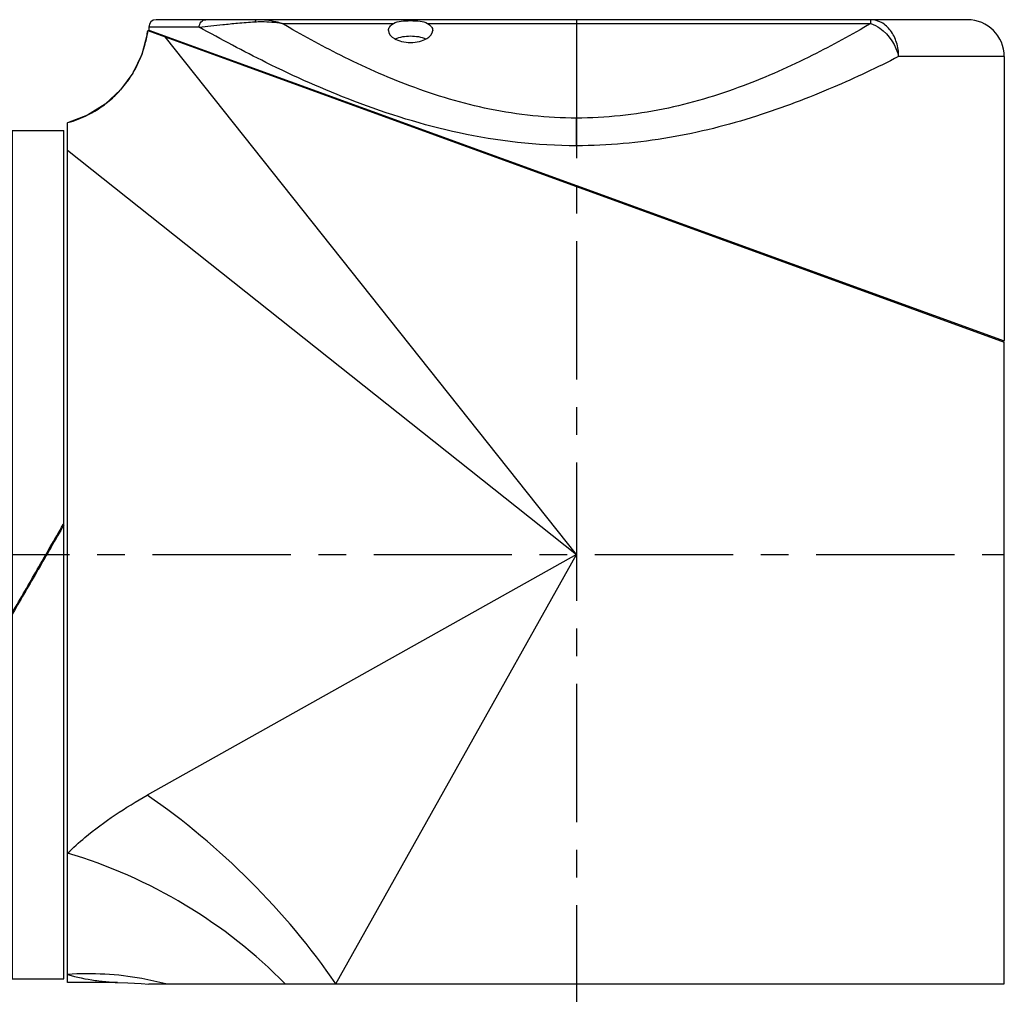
# Model space of a CAD drawing. Header units: millimetres. Extents: x 12 to 2508, y 25 to 1770.
# Tile 11 of 54: x 1515 to 1648, y 488 to 620. Entities that reach past the tile are written whole.
import ezdxf

# ---------------------------------------------------------------- set-up
doc = ezdxf.new("R2010")
doc.units = ezdxf.units.MM
doc.linetypes.add('CENTER', pattern=[0.6, 0.375, -0.075, 0.075, -0.075])
for name, color, linetype in [('COVER_M_PBL32', 7, 'Continuous'), ('HOLDER_M_PBL27', 7, 'Continuous'), ('MODULE_M_ABL26', 7, 'Continuous'), ('new_view_6_VBL0', 7, 'Continuous'), ('RING_M_PBL29', 7, 'Continuous')]:
    doc.layers.add(name, color=color, linetype=linetype)

# ---------------------------------------------------------------- blocks, each defined once
blk = doc.blocks.new('HOLDER_M_PBL27', base_point=(2224.52, 814.02))
at = {"layer": 'HOLDER_M_PBL27', "color": 7}
for p, q in [((2171.89, 878.64), (2288.02, 836.4)), ((2161.02, 749.6), (2161.02, 866.14)), ((2288.02, 749.4), (2288.02, 836.4)), ((2167.76, 749.6), (2161.02, 749.6)), ((2172.04, 749.4), (2288.02, 749.4))]:
    blk.add_line(p, q, dxfattribs=at)
at = {"layer": 'HOLDER_M_PBL27', "color": 2}
for p, q in [((2230.02, 807.6), (2174.25, 877.78)), ((2161.02, 862.42), (2230.02, 807.6)), ((2230.02, 807.6), (2171.82, 774.98)), ((2197.4, 749.4), (2230.02, 807.6))]:
    blk.add_line(p, q, dxfattribs=at)
at = {"layer": 'HOLDER_M_PBL27', "color": 7}
for points in [[(2171.89, 878.64), (2171.81, 878.12), (2171.09, 875.4), (2169.86, 872.85), (2168.18, 870.58), (2166.11, 868.67), (2163.71, 867.17), (2161.02, 866.14)], [(2167.76, 749.6), (2169.2, 749.57), (2171.01, 749.48), (2172.04, 749.39)]]:
    blk.add_lwpolyline(points, dxfattribs=at)
at = {"layer": 'HOLDER_M_PBL27', "color": 2}
for centre, radius, start, end in [((2157, 880.6), 15.02, 345.4846, 352.5081), ((2157.01, 880.6), 15, 340.5411, 345.4889), ((2157.01, 880.6), 15, 334.8519, 340.5335), ((2157.02, 880.6), 15, 329.6609, 334.8517), ((2157, 880.61), 15.03, 323.7221, 329.6549), ((2157, 880.61), 15.02, 312.1857, 318.7315), ((2157.02, 880.59), 14.99, 318.74, 323.7226), ((2157.02, 880.6), 15, 307.7356, 312.1862), ((2157.01, 880.61), 15.02, 299.9503, 307.7276), ((2157, 880.64), 15.04, 285.6821, 296.6662), ((2157.03, 880.57), 14.97, 296.6779, 299.9475), ((2157.04, 880.51), 14.91, 285.4656, 285.6672)]:
    blk.add_arc(centre, radius, start, end, dxfattribs=at)
for points, knots in [([(2161.02, 767.13), (2161.77, 767.87), (2165.09, 770.85), (2168.85, 773.32), (2171.82, 774.98)], [0, 0, 0, 0, 0.236441, 1, 1, 1, 1]), ([(2197.4, 749.4), (2193.99, 754.39), (2186.12, 763.7), (2176.82, 771.56), (2171.82, 774.98)], [0, 0, 0, 0, 0.499996, 1, 1, 1, 1]), ([(2190.51, 749.4), (2186.5, 753.53), (2177.27, 760.73), (2166.59, 765.5), (2161.02, 767.13)], [0, 0, 0, 0, 0.498053, 1, 1, 1, 1]), ([(2174.32, 749.4), (2173.25, 749.69), (2168.89, 750.67), (2164.37, 750.92), (2161.02, 750.69)], [0, 0, 0, 0, 0.248874, 1, 1, 1, 1]), ([(2161.02, 750.69), (2162.24, 750.31), (2164.12, 749.94), (2166.39, 749.7), (2167.38, 749.61), (2167.75, 749.6)], [0, 0, 0, 0, 0.560649, 0.837663, 1, 1, 1, 1])]:
    blk.add_open_spline(points, degree=3, knots=knots, dxfattribs=at)
blk = doc.blocks.new('COVER_M_PBL32', base_point=(2230.02, 858.35))
at = {"layer": 'COVER_M_PBL32', "color": 7}
for p, q in [((2283.02, 880.1), (2173.02, 880.1)), ((2172.01, 878.7), (2288.02, 836.59)), ((2172.02, 879.1), (2172.02, 878.7)), ((2174.12, 877.93), (2174.12, 877.83)), ((2288.02, 875.1), (2288.02, 836.6)), ((2285.92, 837.36), (2285.92, 837.16))]:
    blk.add_line(p, q, dxfattribs=at)
at = {"layer": 'COVER_M_PBL32', "color": 2}
for p, q in [((2269.93, 879.6), (2269.93, 880.1)), ((2178.86, 879.1), (2172.02, 879.1)), ((2190.1, 879.6), (2205.21, 879.6)), ((2209.82, 879.6), (2269.93, 879.6)), ((2288.02, 875.1), (2273.69, 875.1)), ((2230.02, 863.02), (2230.02, 866.77))]:
    blk.add_line(p, q, dxfattribs=at)
at = {"layer": 'COVER_M_PBL32', "color": 7}
for centre, radius, start, end in [((2173.02, 879.1), 1, 90, 180), ((2283.02, 875.1), 5, 0, 90)]:
    blk.add_arc(centre, radius, start, end, dxfattribs=at)
at = {"layer": 'COVER_M_PBL32', "color": 2}
for points, knots in [([(2178.86, 879.1), (2178.86, 879.35), (2179.02, 879.85), (2179.52, 880.1), (2179.75, 880.1)], [0, 0, 0, 0, 0.522054, 1, 1, 1, 1]), ([(2178.86, 879.1), (2179.92, 879.23), (2181.65, 879.42), (2184.17, 879.64), (2185.62, 879.78), (2186.4, 879.82)], [0, 0, 0, 0, 0.422817, 0.689972, 1, 1, 1, 1]), ([(2186.75, 880.1), (2186.71, 880.1), (2186.56, 880.07), (2186.45, 879.93), (2186.4, 879.82)], [0, 0, 0, 0, 0.21254, 1, 1, 1, 1]), ([(2186.4, 879.82), (2186.7, 879.84), (2187.94, 879.88), (2189.18, 879.76), (2190.1, 879.6)], [0, 0, 0, 0, 0.24508, 1, 1, 1, 1]), ([(2190.1, 879.6), (2189.82, 879.67), (2188.72, 879.95), (2187.59, 880.1), (2186.75, 880.1)], [0, 0, 0, 0, 0.258282, 1, 1, 1, 1]), ([(2273.7, 875.1), (2273.7, 875.74), (2273.51, 877), (2272.72, 878.64), (2271.48, 879.8), (2270.43, 880.1), (2269.93, 880.1)], [0, 0, 0, 0, 0.281465, 0.545622, 0.783188, 1, 1, 1, 1]), ([(2230.02, 863.02), (2224.68, 863.02), (2214.34, 864.21), (2200.31, 868.59), (2188.68, 873.78), (2181.84, 877.43), (2178.86, 879.1)], [0, 0, 0, 0, 0.295429, 0.570938, 0.811157, 1, 1, 1, 1]), ([(2230.02, 866.77), (2226.07, 866.77), (2218.35, 867.6), (2207.66, 870.81), (2198.34, 874.97), (2192.69, 878.07), (2190.1, 879.6)], [0, 0, 0, 0, 0.279152, 0.544664, 0.787397, 1, 1, 1, 1]), ([(2269.93, 879.6), (2267.34, 878.07), (2261.7, 874.97), (2252.38, 870.81), (2241.68, 867.6), (2233.96, 866.77), (2230.02, 866.77)], [0, 0, 0, 0, 0.212603, 0.455336, 0.72085, 1, 1, 1, 1]), ([(2269.93, 879.59), (2270.37, 879.44), (2272.15, 878.47), (2273.34, 876.59), (2273.69, 875.1)], [0, 0, 0, 0, 0.232921, 1, 1, 1, 1]), ([(2273.69, 875.1), (2270.79, 873.62), (2264.48, 870.64), (2254.17, 866.72), (2242.53, 863.77), (2234.24, 863.02), (2230.02, 863.02)], [0, 0, 0, 0, 0.213818, 0.457498, 0.722693, 1, 1, 1, 1])]:
    blk.add_open_spline(points, degree=3, knots=knots, dxfattribs=at)
at = {"layer": 'COVER_M_PBL32', "color": 7}
for points, knots in [([(2205.21, 879.6), (2205.52, 879.77), (2206.31, 879.94), (2207.52, 879.99), (2208.73, 879.94), (2209.52, 879.77), (2209.82, 879.6)], [0, 0, 0, 0, 0.225535, 0.499968, 0.774416, 1, 1, 1, 1]), ([(2204.52, 878.64), (2204.52, 878.82), (2204.68, 879.23), (2205.01, 879.48), (2205.21, 879.6)], [0, 0, 0, 0, 0.44005, 1, 1, 1, 1]), ([(2204.52, 878.64), (2204.52, 878.18), (2205.23, 877.49), (2206.35, 877.11), (2207.52, 876.96), (2208.69, 877.11), (2209.81, 877.49), (2210.52, 878.18), (2210.52, 878.64)], [0, 0, 0, 0, 0.188158, 0.331957, 0.50012, 0.668195, 0.811908, 1, 1, 1, 1]), ([(2209.82, 879.6), (2210.02, 879.48), (2210.36, 879.23), (2210.52, 878.82), (2210.52, 878.64)], [0, 0, 0, 0, 0.559952, 1, 1, 1, 1]), ([(2205.44, 877.49), (2206.08, 877.79), (2207.52, 878), (2208.97, 877.79), (2209.6, 877.49)], [0, 0, 0, 0, 0.50051, 1, 1, 1, 1])]:
    blk.add_open_spline(points, degree=3, knots=knots, dxfattribs=at)
blk = doc.blocks.new('MODULE_M_ABL26', base_point=(2224.52, 814.75))
at = {"layer": 'COVER_M_PBL32'}
blk.add_blockref('COVER_M_PBL32', (2230.02, 858.35), dxfattribs=at)
at = {"layer": 'HOLDER_M_PBL27'}
blk.add_blockref('HOLDER_M_PBL27', (2224.52, 814.02), dxfattribs=at)
blk = doc.blocks.new('RING_M_PBL29', base_point=(2157.02, 807.6))
at = {"layer": 'RING_M_PBL29', "color": 7}
for p, q in [((2153.52, 865.1), (2160.52, 865.1)), ((2153.52, 865.1), (2153.52, 750.1)), ((2160.52, 750.1), (2160.52, 865.1)), ((2160.43, 811.69), (2160.52, 811.84)), ((2160.49, 811.66), (2160.52, 811.7)), ((2156.97, 805.54), (2157.02, 805.63)), ((2157.02, 805.57), (2156.99, 805.52)), ((2157.02, 805.57), (2156.99, 805.52)), ((2153.52, 799.58), (2153.58, 799.69)), ((2153.6, 799.68), (2153.52, 799.53)), ((2153.52, 750.1), (2160.52, 750.1))]:
    blk.add_line(p, q, dxfattribs=at)
for points in [[(2156.9, 805.57), (2158.08, 807.61), (2159.26, 809.65), (2160.43, 811.69)], [(2157.02, 805.63), (2158.18, 807.64), (2159.34, 809.65), (2160.49, 811.66)], [(2160.52, 811.64), (2159.35, 809.62), (2158.19, 807.6), (2157.02, 805.57)], [(2153.52, 799.73), (2154.65, 801.67), (2155.78, 803.62), (2156.9, 805.57)], [(2153.58, 799.69), (2154.71, 801.64), (2155.84, 803.59), (2156.97, 805.54)], [(2156.99, 805.52), (2155.86, 803.57), (2154.73, 801.62), (2153.6, 799.68)]]:
    blk.add_open_spline(points, degree=3, dxfattribs=at)
blk = doc.blocks.new('NEW_VIEW_6_VBL0', base_point=(2193.09, 1219.57))
at = {"layer": 'MODULE_M_ABL26'}
blk.add_blockref('MODULE_M_ABL26', (2224.52, 814.75), dxfattribs=at)
at = {"layer": 'RING_M_PBL29'}
blk.add_blockref('RING_M_PBL29', (2157.02, 807.6), dxfattribs=at)

msp = doc.modelspace()

# ---------------------------------------------------------------- linework, layer by layer
at = {"color": 1, "linetype": 'CENTER', "ltscale": 50}
for p, q in [((1590, 620.17), (1590, 402.67)), ((1382.5, 547.67), (1648, 547.67))]:
    msp.add_line(p, q, dxfattribs=at)

# ---------------------------------------------------------------- block references
at = {"layer": 'new_view_6_VBL0'}
msp.add_blockref('NEW_VIEW_6_VBL0', (1553.07, 959.64), dxfattribs=at)

doc.saveas('drawing.dxf')
